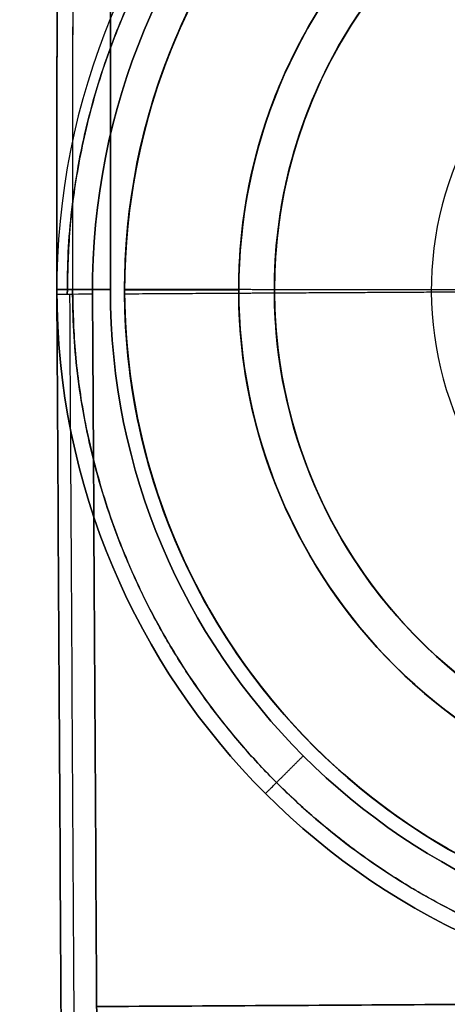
# Model space of a CAD drawing. Header units: millimetres. Extents: x -130 to 129, y 0 to 422.
# Tile 7 of 256: x -22 to -10, y 143 to 171. Entities that reach past the tile are written whole.
import ezdxf

# ---------------------------------------------------------------- set-up
doc = ezdxf.new("R2010")
doc.units = ezdxf.units.MM
doc.layers.add('Capa 01', color=7, linetype='Continuous')
doc.layers.add('NEGRO', color=7, linetype='Continuous', true_color=0x363535)

# ---------------------------------------------------------------- blocks, each defined once
blk = doc.blocks.new('DOME 29912')
at = {"layer": 'NEGRO', "extrusion": (0, 0, -1)}
for centre, radius, start, end in [((0.703, 292.998, -158), 115, 228.09867, 48.09867), ((0.703, 292.998, -158), 112, 228.09867, 48.09867), ((0.703, 292.998, -145.5), 116.5, 195.3192, 15.3192), ((0.703, 292.998, -156), 116.5, 195.3192, 15.3192), ((0.703, 292.998, -150.75), 116.5, 195.3192, 15.3192), ((0.703, 292.998, -156), 115.5, 195.3192, 15.3192), ((0.785, 162.998, -111), 19, 359.6669, 89.6669), ((0.785, 162.998, -111.5), 18.1, 0.0021, 180.0021), ((0.785, 162.998, -112.75), 18.1, 270.036, 90.036), ((0.785, 162.998, -111), 18.1, 269.6669, 89.6669), ((0.785, 162.998, -113.5), 18.1, 0.0021, 90.036), ((0.785, 162.998, -113.5), 18.1, 0.0021, 90.036), ((0.785, 162.998, -113.5), 18.1, 0.0021, 90.036), ((0.785, 162.998, -111.5), 14.9, 0.0021, 180.0021), ((0.785, 162.998, -111), 14.9, 269.6669, 89.6669), ((0.785, 162.998, -110.25), 14.9, 269.6669, 89.6669), ((0.785, 162.998, -113.5), 14.9, 0.0021, 90.036), ((0.785, 162.998, -113.5), 14.9, 0.0021, 90.036), ((0.785, 162.998, -113.5), 14.9, 0.0021, 90.036), ((0.785, 162.998, -109.5), 14.9, 0.0021, 89.6669), ((0.785, 162.998, -109.5), 14.9, 0.0021, 89.6669), ((0.785, 162.998, -107), 13.9, 302.5988, 89.6669), ((0.785, 162.998, -111), 13.9, 269.6669, 89.6669), ((0.785, 162.998, -120), 13.9, 270.036, 69.7185), ((0.785, 162.998, -120.5), 20, 270.036, 0.036), ((0.785, 162.998, -122), 18.5, 270.036, 0.036), ((0.785, 162.998, -113.5), 18.1, 270.036, 0.0021), ((0.785, 162.998, -111.5), 18.1, 180.0021, 0.0021), ((0.785, 162.998, -113.5), 18.1, 270.036, 0.0021), ((0.785, 162.998, -113.5), 18.1, 270.036, 0.0021), ((0.785, 162.998, -109.5), 14.9, 269.6669, 0.0021), ((0.785, 162.998, -113.5), 14.9, 270.036, 0.0021), ((0.785, 162.998, -111.5), 14.9, 180.0021, 0.0021), ((0.785, 162.998, -113.5), 14.9, 270.036, 0.0021), ((0.785, 162.998, -109.5), 14.9, 269.6669, 0.0021), ((0.785, 162.998, -113.5), 14.9, 270.036, 0.0021)]:
    blk.add_arc(centre, radius, start, end, dxfattribs=at)
at = {"layer": 'NEGRO'}
for centre, radius, start, end in [((-0.785, 162.998, 102), 20, 0.3331, 180.3331), ((-0.785, 162.998, 106), 20, 0.3331, 180.3331), ((-0.785, 162.998, 110), 20, 90.3331, 180.3331), ((-0.785, 162.998, 101), 19, 0.3331, 180.3331), ((-0.785, 162.998, 113.5), 18.1, 89.964, 179.9979), ((-0.785, 162.998, 112), 18.1, 89.964, 269.964), ((-0.785, 162.998, 109.5), 18.1, 90.3331, 179.9979), ((-0.785, 162.998, 110.25), 18.1, 90.3331, 270.3331), ((-0.785, 162.998, 109.5), 18.1, 90.3331, 179.9979), ((-0.785, 162.998, 109.5), 18.1, 90.3331, 179.9979), ((-0.785, 162.998, 109.5), 18.1, 90.3331, 179.9979), ((-0.785, 162.998, 113.5), 14.9, 89.964, 179.9979), ((-0.785, 162.998, 112), 14.9, 89.964, 269.964), ((-0.785, 162.998, 112.75), 14.9, 89.964, 269.964), ((-0.785, 162.998, 109.5), 14.9, 90.3331, 179.9979), ((-0.785, 162.998, 109.5), 14.9, 90.3331, 179.9979), ((-0.785, 162.998, 112), 13.9, 89.964, 269.964), ((-0.785, 162.998, 103), 13.9, 90.3331, 250.0156), ((-0.785, 162.998, 116), 13.9, 122.896, 269.964), ((-0.785, 162.998, 106.5), 9.5, 90.3331, 270.3331), ((-0.785, 162.998, 103), 9.5, 90.3331, 270.3331), ((-0.785, 162.998, 104.75), 9.5, 90.3331, 270.3331), ((-0.785, 162.998, 113.5), 20, 179.964, 359.964), ((-0.785, 162.998, 117), 20, 179.964, 359.964), ((-0.785, 162.998, 112), 18.5, 179.964, 359.964), ((-0.785, 162.998, 109.5), 18.1, 179.9979, 270.3331), ((-0.785, 162.998, 109.5), 18.1, 179.9979, 270.3331), ((-0.785, 162.998, 109.5), 18.1, 179.9979, 270.3331), ((-0.785, 162.998, 113.5), 18.1, 179.9979, 269.964), ((-0.785, 162.998, 109.5), 18.1, 179.9979, 270.3331), ((-0.785, 162.998, 109.5), 14.9, 179.9979, 270.3331), ((-0.785, 162.998, 109.5), 14.9, 179.9979, 270.3331), ((-0.785, 162.998, 113.5), 14.9, 179.9979, 269.964)]:
    blk.add_arc(centre, radius, start, end, dxfattribs=at)
at = {"layer": 'NEGRO', "extrusion": (0.000628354, 1, 0)}
for centre, start, end in [((19.387, 113.5, 162.997), 270, 0), ((19.387, 120.5, 162.997), 0, 90)]:
    blk.add_arc(centre, 1.5, start, end, dxfattribs=at)
at = {"layer": 'NEGRO', "extrusion": (-0.005814, 0.999983, 2.84212e-14)}
blk.add_arc((18.837, 110, 163), 1, 0, 90, dxfattribs=at)
at = {"layer": 'NEGRO', "extrusion": (0.005814, -0.999983, 5.68011e-14)}
blk.add_arc((-18.837, 102, -163), 1, 180, 270, dxfattribs=at)
at = {"layer": 'NEGRO'}
for points in [[(-19.203, 293.009, 112), (-19.285, 163.009, 112)], [(-20.266, 289.171, 112.439), (-20.346, 163.01, 112.439)], [(-20.785, 163.01, 113.5), (-20.707, 287.124, 113.5)], [(-20.707, 286.53, 120.5), (-20.785, 163.01, 120.5)], [(-20.785, 163.01, 117), (-20.707, 286.53, 117)], [(-20.269, 284.906, 121.561), (-20.346, 163.01, 121.561)], [(-19.285, 163.009, 122), (-19.21, 282.055, 122)], [(-18.557, 166.426, 109.5), (-18.557, 166.426, 111)], [(-18.535, 166.54, 113.5), (-18.535, 166.54, 112)], [(-10.113, 164.797, 103), (-10.113, 164.797, 106.5)], [(-20.785, 163.01, 120.5), (-20.785, 163.01, 113.5)], [(-20.029, 32.884, 102), (-20.785, 162.881, 102)], [(-20.785, 162.881, 102), (-20.785, 162.881, 110)], [(-20.785, 162.881, 110), (-20.029, 32.884, 110)], [(-20.785, 162.881, 106), (-20.029, 32.884, 106)], [(-19.663, 32.886, 101.227), (-20.419, 162.884, 101.227)], [(-19.663, 32.886, 110.773), (-20.419, 162.884, 110.773)], [(-19.785, 162.887, 101), (-19.029, 32.889, 101)], [(-19.029, 32.889, 111), (-19.785, 162.887, 111)], [(-15.685, 163.007, 113.5), (-18.885, 163.009, 113.5)], [(-18.885, 162.998, 109.5), (-18.885, 162.998, 113.5)], [(-18.885, 162.998, 113.5), (-15.685, 162.998, 113.5)], [(-18.885, 162.998, 109.5), (-15.685, 162.998, 109.5)], [(-18.885, 162.892, 109.5), (-15.685, 162.911, 109.5)], [(-14.685, 163.006, 112), (-15.685, 163.007, 112)], [(-15.685, 162.998, 113.5), (-15.685, 162.998, 109.5)], [(-15.685, 162.911, 111), (-14.685, 162.917, 111)], [(-8.785, 163.003, 120), (-14.685, 163.006, 120)], [(-14.685, 162.917, 103), (-10.285, 162.942, 103)], [(-10.285, 162.942, 106.5), (-8.785, 162.951, 106.5)], [(-14.42, 160.295, 112), (-14.42, 160.295, 120)], [(-15.4, 160.1, 112), (-15.4, 160.1, 113.5)], [(-15.382, 160.006, 111), (-15.382, 160.006, 109.5)], [(-14.402, 160.207, 111), (-14.402, 160.207, 103)], [(-17.421, 151.897, 113.5), (-17.421, 151.897, 120.5)], [(-14.784, 151.524, 113.5), (-14.784, 151.524, 112)], [(-14.709, 151.434, 109.5), (-14.709, 151.434, 111)], [(-10.238, 151.48, 113.5), (-10.238, 151.48, 109.5)], [(-12.268, 149.007, 113.5), (-12.268, 149.007, 109.5)], [(18.331, 143.109, 102), (-19.668, 142.888, 102)], [(-19.668, 142.888, 110), (18.331, 143.109, 110)]]:
    blk.add_open_spline(points, degree=1, dxfattribs=at)
for points, weights in [([(18.922, 163.112, 101.293), (18.693, 202.526, 101.293), (-20.721, 202.297, 101.293), (-20.492, 162.883, 101.293)], [0.816490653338, 0.272163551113, 0.272163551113, 0.816490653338]), ([(-20.492, 162.883, 110.707), (-20.559, 174.427, 110.707), (-12.443, 182.637, 110.707), (-0.9, 182.704, 110.707)], [0.816490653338, 0.65706093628, 0.65706093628, 0.816490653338]), ([(-20.346, 163.01, 112.439), (-20.37, 123.889, 112.439), (18.751, 123.864, 112.439), (18.776, 162.985, 112.439)], [0.816490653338, 0.272163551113, 0.272163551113, 0.816490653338]), ([(-0.797, 143.437, 121.561), (-12.256, 143.444, 121.561), (-20.353, 151.552, 121.561), (-20.346, 163.01, 121.561)], [0.816490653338, 0.65706093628, 0.65706093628, 0.816490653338]), ([(-14.936, 148.864, 120.5), (-14.936, 148.864, 121.379), (-14.496, 149.304, 122), (-13.875, 149.924, 122)], [0.816490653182, 0.657060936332, 0.657060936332, 0.816490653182])]:
    blk.add_rational_spline(points, weights, degree=3, dxfattribs=at)

msp = doc.modelspace()

# ---------------------------------------------------------------- block references
at = {"layer": 'Capa 01'}
msp.add_blockref('DOME 29912', (0, 0, -50), dxfattribs=at)

doc.saveas('drawing.dxf')
